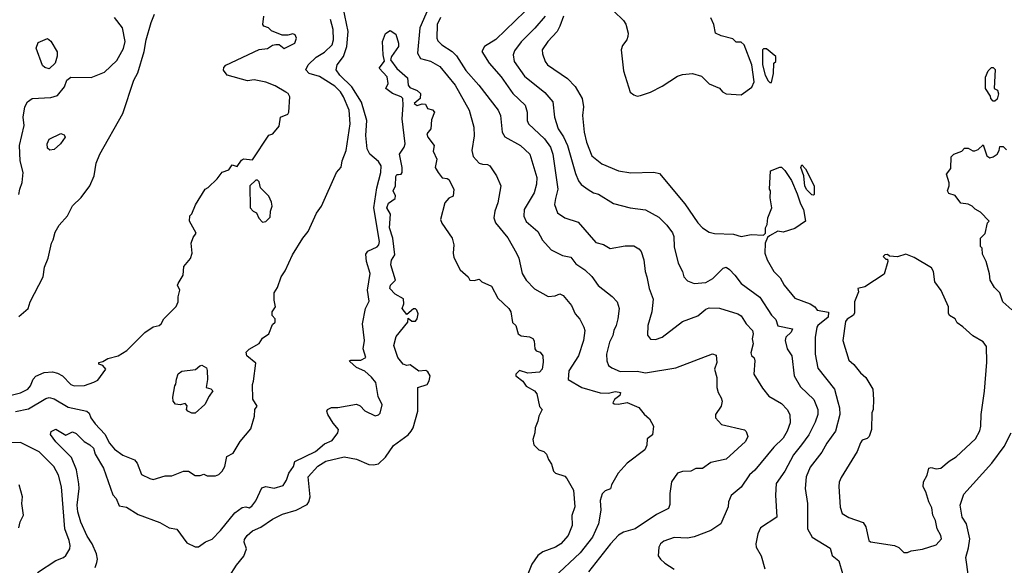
# Model space of a CAD drawing. Extents: x 1793424 to 1900092, y 321114 to 470632.
# Tile 215 of 256: x 1842490 to 1848351, y 428898 to 432144. Entities that reach past the tile are written whole.
import ezdxf

# ---------------------------------------------------------------- set-up
doc = ezdxf.new("R2010")
doc.units = 0

msp = doc.modelspace()

# ---------------------------------------------------------------- linework, layer by layer
at = {"layer": '0CON05XD'}
for points in [[(1842938.6, 428885), (1842949.5, 428915), (1842953.1, 428935), (1842946.7, 428965), (1842921.5, 429025), (1842891, 429071), (1842854.5, 429155), (1842836.5, 429216.5), (1842831.8, 429255), (1842844.5, 429355), (1842841.8, 429381.8), (1842827.3, 429465), (1842798.3, 429538.3), (1842705, 429632), (1842673.6, 429676.4), (1842677, 429693), (1842705, 429707.5), (1842765, 429671.2), (1842805, 429691.2), (1842825, 429681.4), (1842873.8, 429633.8), (1842908.1, 429615), (1842929.5, 429595), (1842939.7, 429559.7), (1842989.5, 429475), (1843045, 429317.5), (1843063.3, 429295), (1843081.7, 429251.7), (1843125, 429243.8), (1843195, 429200), (1843325, 429153.3), (1843379.7, 429119.7), (1843425, 429112), (1843485, 429030.8), (1843535, 429007.1), (1843555, 429007.5), (1843595, 429037.5), (1843635, 429054), (1843685, 429105.7), (1843769.7, 429210.3), (1843815, 429242.5), (1843835, 429245.8), (1843855, 429240), (1843871.2, 429248.8), (1843895, 429281.2), (1843932.1, 429357.9), (1843955, 429366.7), (1844005, 429357.1), (1844058, 429372), (1844077.5, 429405), (1844091.1, 429445), (1844119.4, 429485), (1844128, 429515), (1844251.2, 429575), (1844305, 429620), (1844349.5, 429640.5), (1844383.3, 429685), (1844386.7, 429705), (1844355, 429742.5), (1844323.3, 429795), (1844317.5, 429815), (1844322.5, 429825), (1844345, 429836.7), (1844383, 429837), (1844495, 429856.7), (1844516.1, 429846.1), (1844545, 429817.5), (1844605, 429787.5), (1844625, 429792.5), (1844636.1, 429803.9), (1844647, 429853), (1844623, 429903), (1844610, 429985), (1844585, 430018), (1844545, 430052.5), (1844493.8, 430075), (1844455, 430110), (1844453.3, 430115), (1844461.7, 430118.3), (1844521.2, 430118.8), (1844550, 430135), (1844534, 430185), (1844542, 430235), (1844530, 430335), (1844548.8, 430425), (1844570.7, 430469.3), (1844560.8, 430535), (1844576, 430635), (1844553.8, 430705), (1844550.5, 430749.5), (1844562.7, 430767.3), (1844618, 430792), (1844628.1, 430805), (1844631.9, 430825), (1844597.1, 431025), (1844615.3, 431144.7), (1844640.5, 431235), (1844641.1, 431275), (1844625, 431300.8), (1844573.8, 431343.8), (1844558.2, 431375), (1844550, 431455), (1844556.4, 431545), (1844525, 431653.8), (1844467.7, 431745), (1844395, 431813.3), (1844374.4, 431845), (1844380.6, 431875), (1844418.2, 431925), (1844436.7, 431985), (1844444.5, 432075), (1844416.3, 432216.3)], [(1844935, 432241.2), (1844872.2, 432095), (1844858.5, 431945), (1844875, 431914.3), (1844935, 431898.1), (1844990.8, 431865), (1845081.4, 431755), (1845165.8, 431605), (1845192.5, 431505), (1845195.8, 431454.2), (1845180.8, 431365), (1845189.7, 431329.7), (1845225, 431291.2), (1845245, 431283.8), (1845275, 431283.3), (1845287.5, 431275), (1845327.5, 431215), (1845353.3, 431155), (1845336, 431055), (1845317.5, 431005)], [(1842355, 429890), (1842495.5, 429924.5), (1842539.2, 429945), (1842554.5, 429965.5), (1842570, 430005), (1842585, 430022.5), (1842635, 430045.5), (1842685, 430048.9), (1842715, 430041.4), (1842744.3, 430024.3), (1842795, 429973.8), (1842815, 429966.2), (1842875, 429966.7), (1842931.7, 429988.3), (1842955, 430000), (1843002.5, 430065), (1842985, 430087.5), (1842960, 430095), (1842960, 430105), (1842985, 430110), (1843015, 430128.8), (1843075, 430144.2), (1843126.7, 430175), (1843235, 430283.3), (1843285, 430317.5), (1843320, 430325), (1843332.5, 430335), (1843347.5, 430365), (1843421.7, 430438.3), (1843432.5, 430465), (1843432.5, 430495), (1843442.5, 430535), (1843430, 430565), (1843432.5, 430575), (1843462.5, 430625), (1843467.5, 430675), (1843506.1, 430723.9), (1843516.7, 430755), (1843510, 430815), (1843521.7, 430848.3), (1843540, 430875), (1843500, 430945), (1843503, 430977), (1843515, 430990), (1843536.4, 431043.6), (1843593.3, 431135), (1843612.5, 431145), (1843665, 431197.5), (1843695, 431237.5), (1843735, 431250), (1843755, 431280), (1843785, 431270), (1843810.7, 431309.3), (1843823, 431317), (1843875, 431310), (1843973.6, 431456.4), (1843997.5, 431465), (1844035, 431510), (1844042.5, 431565), (1844085, 431582.5), (1844092.5, 431595), (1844097.5, 431685), (1844087.5, 431705), (1844075, 431713.3), (1844010.7, 431750.7), (1843955, 431772.5), (1843885, 431786), (1843845, 431780), (1843725, 431813.3), (1843703.6, 431843.6), (1843705, 431860), (1843716.4, 431873.6), (1843915, 431966.7), (1843965, 431973.8), (1843995, 431992.5), (1844015, 431997.5), (1844035, 431997.5), (1844065, 431973.8), (1844127.5, 432005), (1844137.5, 432035), (1844130, 432055), (1844115, 432060), (1844085, 432052.5), (1844053, 432053), (1843988.3, 432078.3), (1843970, 432095), (1843942.5, 432105), (1843937.5, 432115), (1843943.3, 432165)], [(1842484.2, 431105), (1842490.8, 431135), (1842504.2, 431175), (1842510, 431235), (1842491.9, 431305), (1842489.4, 431395), (1842516, 431515), (1842511.2, 431565), (1842520, 431625), (1842536.7, 431655), (1842565, 431676.2), (1842675, 431681.2), (1842715, 431693.3), (1842757.5, 431745), (1842770, 431785), (1842795, 431802.5), (1842915, 431800), (1842995, 431831.2), (1843068.7, 431901.3), (1843107.6, 431972.4), (1843117.1, 432015), (1843102, 432095), (1843055, 432158)], [(1842485, 430377.5), (1842540, 430425), (1842551.2, 430465), (1842628.8, 430615), (1842638, 430672), (1842658.8, 430725), (1842678.8, 430815), (1842690, 430835), (1842700.5, 430879.5), (1842725, 430922.5), (1842773.6, 430976.4), (1842805, 431036.7), (1842855, 431086.7), (1842906.7, 431155), (1842933.8, 431215), (1842945, 431290), (1842966.2, 431345), (1843104.3, 431585.7), (1843168.6, 431785), (1843192.4, 431827.6), (1843231.1, 431955), (1843243.1, 432025), (1843272.6, 432127.4), (1843292.3, 432177.7)], [(1844995, 432157.5), (1844974.6, 432115.4), (1844972.2, 432035), (1844978.9, 432018.9), (1845002.5, 431995), (1845065, 431954.3), (1845090.2, 431930.2), (1845145, 431842.5), (1845222.5, 431755), (1845338, 431605), (1845351.4, 431575), (1845362.5, 431475), (1845377, 431447), (1845471.2, 431395), (1845526, 431345), (1845568.1, 431205), (1845565.6, 431165), (1845553.1, 431115), (1845492, 431015), (1845490.8, 430975), (1845505, 430943.3), (1845575, 430883.3), (1845602.7, 430832.7), (1845653.8, 430775), (1845721.2, 430741.2), (1845770.3, 430730.3), (1845801.3, 430691.3), (1845854, 430655), (1845895.7, 430615.7), (1845932.4, 430562.4), (1846017.3, 430497.3), (1846046.2, 430465), (1846058, 430425), (1846050.8, 430365), (1846041.4, 430325), (1846025.8, 430295), (1846021.4, 430265), (1846000, 430225), (1845983.1, 430155), (1845984, 430115), (1845995, 430086.7), (1846015, 430072), (1846065, 430051.4), (1846165, 430052.5), (1846215, 430042.5), (1846395, 430071.9), (1846613.6, 430156.4), (1846635, 430147.5), (1846640, 430105), (1846626.7, 430065), (1846638.8, 430015), (1846640, 429955), (1846646.7, 429925), (1846666.2, 429895), (1846671.2, 429875), (1846665.9, 429844.1), (1846632.5, 429795), (1846632.5, 429775), (1846667.5, 429735), (1846803.6, 429703.6), (1846813.6, 429693.6), (1846823.3, 429665), (1846810, 429635), (1846695, 429530), (1846605, 429509.2), (1846555, 429473.3), (1846515, 429473.3), (1846485, 429458.8), (1846435, 429456.2), (1846405, 429446.7), (1846370, 429395), (1846360, 429325), (1846360.7, 429259.3), (1846352.5, 429235), (1846280.3, 429199.7), (1846154.5, 429115.5), (1846085, 429094.2), (1846055, 429078), (1846005.8, 429025), (1845875, 428858)], [(1845496.3, 432193.7), (1845323.4, 432026.6), (1845256.2, 431983.8), (1845241.2, 431955), (1845284, 431885), (1845355, 431804), (1845425.8, 431705), (1845498, 431635), (1845510, 431595), (1845510.8, 431545), (1845518, 431525), (1845614.5, 431434.5), (1845650, 431385), (1845662.9, 431345), (1845694.2, 431135), (1845678.9, 431081.1)], [(1845618.6, 432165), (1845556, 432094), (1845475, 432012.5), (1845435, 431958.8), (1845427.1, 431935), (1845432.9, 431895), (1845495, 431807.5), (1845615, 431710.8), (1845664.2, 431655), (1845674.2, 431565), (1845695.5, 431495), (1845727.4, 431447.4), (1845751.3, 431395), (1845798.3, 431228.3), (1845815.8, 431185), (1845833, 431163), (1845873.4, 431133.4), (1845905, 431114.2), (1845935.7, 431105.7), (1846025, 431050), (1846124.2, 431024.2), (1846215, 431012), (1846295, 430970), (1846342.4, 430922.4), (1846376.4, 430876.4), (1846382.9, 430855), (1846385, 430792.5), (1846408.8, 430695), (1846436.2, 430645), (1846444.1, 430614.1), (1846465, 430590), (1846505, 430573.8), (1846575, 430581.2), (1846616.7, 430605), (1846676.7, 430665), (1846695, 430671.2), (1846715, 430658.8), (1846746.7, 430625), (1846783.8, 430575), (1846895, 430493.8), (1846965, 430386.7), (1846990.5, 430360.5), (1847002.4, 430322.4), (1847090, 430305), (1847082.9, 430285), (1847050, 430255), (1847046.2, 430235), (1847058.8, 430185), (1847085.7, 430145), (1847099.4, 430025), (1847138.7, 429958.7), (1847218, 429885), (1847240.8, 429825), (1847240, 429795), (1847225, 429750), (1847186.9, 429675), (1847144.2, 429615), (1847095.5, 429554.5), (1847045, 429458.8), (1846993.1, 429385), (1846988, 429315), (1846996.2, 429185), (1846899.5, 429120.5), (1846883.8, 429085), (1846872.5, 429025), (1846873.3, 429005), (1846903.9, 428953.9), (1846926.1, 428876.1)], [(1845726.9, 432165), (1845705.7, 432105), (1845689.2, 432075), (1845634.2, 432015), (1845600.8, 431965), (1845601.7, 431941.7), (1845618, 431895), (1845631.2, 431875), (1845750, 431795), (1845797.3, 431747.3), (1845838.8, 431675), (1845845.8, 431625), (1845840, 431575), (1845850.6, 431475), (1845862.9, 431415), (1845896, 431335), (1845955, 431287.5), (1846055, 431244), (1846127.7, 431232.3), (1846265, 431236.7), (1846298.3, 431228.3), (1846449.1, 431049.1), (1846526.7, 430935), (1846555, 430906.7), (1846595, 430880), (1846625, 430871.2), (1846738.3, 430868.3), (1846785, 430853.8), (1846845, 430866.7), (1846918.3, 430861.7), (1846930, 430875), (1846930, 430905), (1846940, 430925), (1846942.5, 430965), (1846966.7, 431025), (1846957.5, 431085), (1846960, 431125), (1846952.5, 431135), (1846960, 431245), (1847015, 431267.5), (1847025, 431267.5), (1847045, 431246.7), (1847085, 431186.7), (1847118.7, 431108.7), (1847138, 431048), (1847156, 431015), (1847166.7, 430945), (1847105, 430902.5), (1847035, 430880), (1847003.6, 430886.4), (1846952.5, 430857.5), (1846941.7, 430848.3), (1846927.5, 430815), (1846926.2, 430755), (1846938.8, 430715), (1846978.8, 430645), (1847017.3, 430607.3), (1847040, 430565), (1847105, 430488), (1847195, 430453.8), (1847222.5, 430435), (1847237.5, 430415), (1847304.2, 430404.2), (1847302.7, 430375), (1847240.6, 430325), (1847235.7, 430315), (1847225.9, 430254.1), (1847225.8, 430155), (1847240.9, 430070.9), (1847339.2, 429945), (1847360.9, 429870.9), (1847370.6, 429835), (1847372.9, 429795), (1847347.1, 429695), (1847294.2, 429625), (1847265, 429571.2), (1847195, 429481.2), (1847171.4, 429425), (1847165.7, 429355), (1847180, 429265), (1847178.8, 429115), (1847206.7, 429065), (1847315, 429000), (1847326.4, 428956.4), (1847366.2, 428925), (1847388.3, 428848.3)], [(1846027.5, 432195), (1846085, 432140), (1846097.7, 432117.7), (1846111.2, 432065), (1846110, 432045), (1846103.3, 432025), (1846078.3, 431991.7), (1846070.8, 431965), (1846085, 431840), (1846123.9, 431713.9), (1846145, 431696.7), (1846165, 431690)], [(1846165, 431690), (1846185, 431693.3), (1846245, 431714), (1846315, 431748), (1846405, 431808.8), (1846435, 431818.8), (1846495, 431823.3), (1846547.7, 431807.7), (1846595, 431763.3), (1846655, 431736.7), (1846674.2, 431714.2), (1846695, 431703.8), (1846785, 431697.5), (1846847.7, 431742.3), (1846861.2, 431775), (1846848, 431875), (1846802.5, 431995), (1846785, 432010), (1846755, 432010), (1846735, 432030), (1846665, 432047.5), (1846632.5, 432065), (1846622.5, 432115), (1846603.3, 432155)], [(1842542.1, 429827.9), (1842645, 429890.8), (1842665, 429897.1), (1842695, 429888.6), (1842778, 429838), (1842890, 429815), (1842902.9, 429802.9), (1842914.2, 429775), (1842939.4, 429739.4), (1842997.4, 429677.4), (1843024.6, 429624.6), (1843055, 429589.2), (1843103.6, 429553.6), (1843174, 429525), (1843188.8, 429505), (1843215, 429438.8), (1843265, 429413.3), (1843285, 429407.5), (1843355, 429430), (1843395, 429430), (1843465, 429457.5), (1843495, 429457.5), (1843535, 429432.5), (1843565, 429432.5), (1843585, 429440), (1843605, 429430), (1843655, 429430), (1843675, 429437.5), (1843695, 429457.5), (1843710, 429485), (1843722.5, 429545), (1843760, 429565), (1843802.5, 429635), (1843865, 429710), (1843887.5, 429785), (1843890, 429825), (1843902.5, 429845), (1843877, 429887), (1843876.4, 429973.6), (1843882.5, 429992.5), (1843895, 430100), (1843842.5, 430145), (1843837.5, 430165), (1843855, 430183.3), (1843915, 430217.5), (1843935, 430250), (1843972.5, 430275), (1843995, 430330), (1844010, 430345), (1844010, 430365), (1843992.5, 430385), (1843992.5, 430405), (1844012.5, 430435), (1844003.8, 430475), (1844005, 430520), (1844025, 430550), (1844046.7, 430615), (1844070.7, 430649.3), (1844113.8, 430745), (1844176, 430845), (1844207, 430883), (1844257.3, 430992.7), (1844286.2, 431035), (1844376, 431235), (1844403.9, 431266.1), (1844409.2, 431305), (1844432.5, 431365), (1844457.8, 431525), (1844451.9, 431605), (1844416.9, 431685), (1844400, 431715), (1844365, 431747.8), (1844275, 431805.5), (1844213.3, 431825), (1844193.3, 431845), (1844208, 431875), (1844255, 431920.6), (1844305, 431950.6), (1844350.6, 431995), (1844357.3, 432025), (1844355.4, 432085), (1844340.9, 432145)], [(1842665, 431852.5), (1842639.3, 431859.3), (1842625, 431872.5), (1842588, 431975), (1842600.5, 432009.5), (1842655, 432032.5), (1842675, 432017.5), (1842713.6, 431953.6), (1842713, 431927), (1842700, 431885), (1842665, 431852.5)], [(1843735, 428826.2), (1843781.1, 428898.9), (1843825, 428951.2), (1843839.1, 428995), (1843826.9, 429035), (1843828.7, 429051.3), (1843844.6, 429075.4), (1843875, 429102.5), (1843925, 429124.4), (1843995, 429171.9), (1844055, 429201.9), (1844135, 429225.8), (1844200.9, 429259.1), (1844211.4, 429275), (1844218.2, 429305), (1844207.8, 429425), (1844265, 429487.1), (1844312, 429518), (1844422.2, 429542.2), (1844495, 429529.2), (1844568.3, 429498.3), (1844595, 429495.6), (1844625, 429501.1), (1844668.2, 429541.8), (1844715, 429611.4), (1844802.5, 429675), (1844820, 429695), (1844831.4, 429715), (1844860, 429815), (1844860, 429955), (1844915.9, 429974.1), (1844927.5, 429995), (1844932.5, 430025), (1844919.3, 430049.3), (1844907, 430057), (1844865, 430053.8), (1844815, 430090), (1844795, 430087.5), (1844773.3, 430095), (1844740, 430135), (1844716.7, 430205), (1844730.5, 430259.5), (1844800, 430345), (1844801.7, 430368.3), (1844825, 430350), (1844845, 430350), (1844856.4, 430363.6), (1844861.2, 430395), (1844853.3, 430415), (1844845, 430423.3), (1844835, 430423.3), (1844795, 430390), (1844767.5, 430425), (1844776.1, 430453.9), (1844775, 430482.5), (1844725, 430510.8), (1844692.9, 430545), (1844698, 430565), (1844726, 430595), (1844700, 430685), (1844703, 430713), (1844722.5, 430745), (1844711.8, 430845), (1844691.5, 430905), (1844697.9, 430987.9), (1844675.8, 431025), (1844685, 431053.3), (1844725, 431080), (1844726.4, 431096.4), (1844712.5, 431125), (1844727.5, 431155), (1844728.3, 431211.7), (1844735, 431222.5), (1844745, 431223.3), (1844760, 431225), (1844766.7, 431235), (1844766.7, 431265), (1844750, 431345), (1844777.5, 431385), (1844783.6, 431406.4), (1844766.7, 431555), (1844773.3, 431635), (1844770, 431675), (1844760, 431685), (1844710, 431705), (1844670, 431735), (1844682.5, 431765), (1844676.7, 431805), (1844628.8, 431855), (1844661.7, 431898.3), (1844652.5, 431935), (1844650, 432015), (1844667, 432063), (1844695, 432080), (1844728.3, 432058.3), (1844744.4, 432005), (1844744.2, 431985), (1844702.5, 431925), (1844696.7, 431905), (1844735, 431853.3), (1844798.8, 431798.8), (1844802, 431755), (1844811.7, 431741.7), (1844855, 431723.8), (1844876, 431705), (1844873.8, 431675), (1844837.5, 431645), (1844855, 431633.8), (1844885, 431643.8), (1844905, 431641.2), (1844917.5, 431615), (1844947, 431607), (1844960, 431595), (1844941.7, 431548.3), (1844936.7, 431495), (1844913.8, 431465), (1844920, 431445), (1844956.7, 431395), (1844951.7, 431361.7), (1844973.3, 431315), (1844964, 431265), (1844980, 431235), (1845005, 431203.3), (1845035, 431200), (1845045, 431193.3), (1845073.3, 431135), (1845070, 431095), (1845045, 431082.5), (1845021.2, 431055), (1844993.8, 430955), (1845002.7, 430932.7), (1845063.8, 430845), (1845073.3, 430805), (1845070, 430755), (1845075, 430730), (1845112.5, 430655), (1845160, 430615), (1845170, 430595), (1845195, 430592.5), (1845225, 430600), (1845240, 430585), (1845298.3, 430558.3), (1845337, 430487), (1845402.5, 430425), (1845412.5, 430405), (1845423, 430343), (1845442.5, 430325), (1845457.5, 430275), (1845475, 430262.5), (1845525, 430256.7), (1845545, 430247.5), (1845553, 430233), (1845556.7, 430185), (1845564.2, 430174.2), (1845587.5, 430165), (1845603.3, 430145), (1845606.4, 430106.4), (1845600, 430065), (1845583.6, 430046.4), (1845515, 430041.2), (1845465, 430056.7), (1845443.8, 430035), (1845444.2, 430024.2), (1845483.9, 429993.9), (1845505, 429963.3), (1845555, 429936), (1845567.7, 429917.7), (1845583.6, 429843.6), (1845600, 429825), (1845580, 429785), (1845573.3, 429755), (1845557.5, 429715), (1845556.7, 429685), (1845543.6, 429646.4), (1845550, 429615), (1845580, 429585), (1845610, 429575), (1845625, 429560), (1845636.7, 429526.7), (1845655, 429500), (1845667, 429457), (1845680, 429445), (1845735, 429427.5), (1845747.5, 429415), (1845786.2, 429345), (1845793.8, 429245), (1845776.2, 429195), (1845779.2, 429135), (1845754, 429075), (1845711.2, 429025), (1845680, 429005), (1845603, 428977), (1845574.3, 428955.7), (1845538.8, 428905), (1845510, 428835)], [(1846965, 431770), (1846977.5, 431825), (1846980, 431885), (1846990, 431895), (1846990, 431925), (1846935, 431970), (1846918.3, 431971.7), (1846912.5, 431965), (1846911.2, 431875), (1846927.5, 431815), (1846945, 431780), (1846955, 431770), (1846965, 431770)], [(1848295, 431660), (1848285, 431660), (1848270, 431675), (1848268.3, 431688.3), (1848240, 431735), (1848238.3, 431801.7), (1848255, 431840), (1848275, 431860), (1848285, 431860), (1848297, 431847), (1848290, 431735), (1848310, 431725), (1848317, 431703), (1848308.3, 431671.7), (1848295, 431660)], [(1842668.3, 431368.3), (1842655, 431380), (1842653.6, 431406.4), (1842665, 431432.5), (1842735, 431467.5), (1842755, 431460), (1842760, 431445), (1842732.5, 431405), (1842695, 431372.5), (1842668.3, 431368.3)], [(1848395, 430417.5), (1848342.5, 430465), (1848325, 430520), (1848291.7, 430551.7), (1848267.5, 430595), (1848263, 430633), (1848242.5, 430705), (1848221.7, 430748.3), (1848220, 430785), (1848210, 430795), (1848210, 430845), (1848237, 430873), (1848250, 430935), (1848260, 430945), (1848209.3, 430999.3), (1848177, 431017), (1848160, 431035), (1848135, 431047.5), (1848093, 431053), (1848058.3, 431098.3), (1848020, 431110), (1848012.5, 431125), (1848023.3, 431155), (1848023, 431173), (1848007.5, 431225), (1848031.7, 431258.3), (1848035, 431327.5), (1848050, 431345), (1848098.3, 431361.7), (1848115, 431380), (1848135, 431380), (1848163, 431363), (1848175, 431363.3), (1848195, 431372.5), (1848225, 431400), (1848247.5, 431335), (1848265, 431322.5), (1848285, 431327.5), (1848307.5, 431345), (1848320, 431365), (1848325, 431390), (1848345, 431390), (1848365, 431370)], [(1847215, 431100), (1847205, 431102.5), (1847175, 431132.5), (1847164.2, 431154.2), (1847157.5, 431215), (1847140, 431265), (1847145, 431280), (1847167, 431257), (1847220, 431155), (1847220, 431105), (1847215, 431100)], [(1843935, 430940), (1843955, 430942.5), (1843981.7, 430968.3), (1843982.5, 431005), (1843992.5, 431035), (1843989.3, 431059.3), (1843972.5, 431095), (1843923, 431143), (1843915, 431180), (1843905, 431190), (1843895, 431190), (1843860, 431155), (1843862.5, 431025), (1843880, 431005), (1843900, 430995), (1843913, 430963), (1843935, 430940)], [(1845678.9, 431081.1), (1845674.2, 431045), (1845691.2, 430995), (1845735, 430966.2), (1845815, 430940), (1845919.5, 430819.5), (1845965.8, 430805.8), (1846005, 430783.8), (1846095, 430798.8), (1846145, 430798.8), (1846175, 430781.2), (1846188.8, 430765), (1846205.7, 430715), (1846212.5, 430645), (1846224, 430615), (1846236, 430545), (1846261.7, 430481.7), (1846252, 430405), (1846228.8, 430325), (1846227, 430267), (1846243.9, 430243.9), (1846275, 430241.2), (1846315, 430256.2), (1846435, 430348), (1846527, 430383), (1846575, 430421.2), (1846595, 430430), (1846655, 430427.5), (1846765, 430394), (1846785, 430381.2), (1846813.9, 430333.9), (1846851.4, 430295), (1846855.3, 430274.7), (1846850, 430245), (1846856, 430215), (1846842, 430162), (1846847, 430147), (1846862.5, 430132.5), (1846866.7, 430115), (1846860, 430035), (1846911.2, 429951.2), (1846950, 429905), (1847025, 429860.8), (1847059.2, 429825), (1847074.2, 429794.2), (1847075.8, 429745), (1847058.6, 429695), (1847034.3, 429655), (1846978.9, 429601.1), (1846865, 429463.8), (1846835, 429436.2), (1846785, 429362.5), (1846725, 429312.5), (1846710, 429275), (1846706.2, 429245), (1846664, 429145), (1846605, 429105.8), (1846505, 429068), (1846465, 429059.2), (1846385, 429064), (1846325, 429042), (1846305, 429026.2), (1846294.2, 429005), (1846291.2, 428955), (1846305, 428933.3), (1846329.7, 428909.7), (1846385, 428874.3)], [(1845317.5, 431005), (1845312.9, 430965), (1845322.5, 430935), (1845396.3, 430846.3), (1845448, 430755), (1845462, 430725), (1845480, 430635), (1845504, 430595), (1845555, 430543.8), (1845635, 430496.7), (1845678.3, 430501.7), (1845705, 430512.5), (1845725, 430502.5), (1845775, 430443.3), (1845796.2, 430395), (1845825, 430362.5), (1845848.8, 430315), (1845853.8, 430295), (1845846, 430235), (1845815.8, 430145), (1845759.2, 430055), (1845754.2, 430004.2), (1845835.7, 429955.7), (1845945, 429924.5), (1845995, 429921.9), (1846035, 429931.8), (1846058.5, 429928.5), (1846066.2, 429925), (1846062.3, 429907.7), (1846030, 429885), (1846020, 429865), (1846028.3, 429858.3), (1846055, 429856.7), (1846105, 429866.7), (1846176.1, 429836.1), (1846207, 429797), (1846239.3, 429769.3), (1846262.5, 429725), (1846257.5, 429675), (1846225, 429650), (1846223, 429613), (1846211.2, 429585), (1846106.7, 429505), (1846053.3, 429445), (1846013, 429377), (1846006.4, 429353.6), (1845975, 429340), (1845956.4, 429323.6), (1845946.1, 429283.9), (1845950, 429225), (1845935.7, 429145), (1845899.4, 429065), (1845827.1, 428972.9), (1845668.8, 428825)], [(1847753, 428973), (1847775, 428973.3), (1847797, 428983), (1847865, 428993.8), (1847945, 429020), (1847976.2, 429055), (1847973.3, 429075), (1847951.2, 429115), (1847941.2, 429165), (1847925.9, 429195.9), (1847920.5, 429240.5), (1847901.2, 429275), (1847883.3, 429335), (1847867.5, 429365), (1847870, 429395), (1847892.5, 429435), (1847902.5, 429475), (1847915, 429480), (1847945, 429471.2), (1847973.9, 429476.1), (1848022.1, 429517.9), (1848065, 429543.8), (1848180.3, 429649.7), (1848205, 429697.5), (1848212, 429725), (1848212.5, 429795), (1848233.9, 429933.9), (1848246.1, 430106.1), (1848245, 430200), (1848225, 430227.5), (1848163.6, 430263.6), (1848105, 430317.5), (1848070.7, 430340.7), (1848057.5, 430365), (1848024.2, 430384.2), (1848018.3, 430398.3), (1848018.8, 430435), (1847975, 430532.5), (1847936.7, 430585), (1847928.8, 430645), (1847917.7, 430667.7), (1847815, 430730), (1847765, 430750), (1847715, 430733.8), (1847667.5, 430737.5), (1847655, 430747.5), (1847640, 430745), (1847630, 430735), (1847645, 430720), (1847655, 430720), (1847657.5, 430705), (1847635, 430630), (1847520, 430555), (1847480, 430545), (1847482.5, 430525), (1847460, 430465), (1847459.3, 430400.7), (1847453, 430387), (1847415, 430363.3), (1847405, 430347.5), (1847390, 430235), (1847425, 430117.5), (1847455, 430093.3), (1847495, 430042.5), (1847527.5, 430015), (1847568.8, 429945), (1847573.3, 429885), (1847570, 429825), (1847563.3, 429805), (1847560, 429705), (1847547.5, 429665), (1847535, 429652.5), (1847505, 429642.5), (1847495, 429626.7), (1847474.2, 429575.8), (1847380.5, 429419.5), (1847367.7, 429392.3), (1847366.1, 429366.1), (1847373.9, 429243.9), (1847386.1, 429206.1), (1847425, 429181.2), (1847511.7, 429151.7), (1847527.5, 429127.5), (1847543.8, 429045), (1847555, 429036.7), (1847696.4, 429016.4), (1847723, 429003), (1847753, 428973)], [(1843535, 429802.5), (1843515, 429803.3), (1843490, 429815), (1843482.5, 429825), (1843487, 429847), (1843475, 429860), (1843445, 429852.5), (1843416.4, 429856.4), (1843403.6, 429873.6), (1843401.7, 429898.3), (1843412.5, 429965), (1843420, 429975), (1843422.5, 430005), (1843433.6, 430036.4), (1843455, 430052.5), (1843537, 430063), (1843562.5, 430085), (1843575, 430088), (1843602.5, 430072.5), (1843606.4, 430056.4), (1843607.5, 430002.5), (1843600, 429955), (1843628.3, 429948.3), (1843640, 429935), (1843617.5, 429905), (1843592.5, 429855), (1843535, 429802.5)], [(1842465, 429812.9), (1842542.1, 429827.9)], [(1842595.8, 428855), (1842705, 428927.1), (1842750, 428945), (1842765, 428956.7), (1842788.8, 428995), (1842791.2, 429015), (1842784, 429045), (1842757.8, 429115), (1842739.2, 429365), (1842721.2, 429435), (1842693.8, 429485), (1842605, 429573.8), (1842495, 429627.5), (1842346.6, 429626.6)], [(1848138, 428832), (1848121.1, 428945), (1848138.7, 429001.3), (1848145.7, 429055), (1848126, 429145), (1848100, 429185), (1848088.8, 429255), (1848109.5, 429320.5), (1848276.2, 429505), (1848350, 429605), (1848392, 429685)], [(1842485, 429120), (1842493.6, 429156.4), (1842513, 429197), (1842503.3, 429265), (1842506.7, 429305), (1842486.1, 429376.1)]]:
    msp.add_lwpolyline(points, dxfattribs=at)

doc.saveas('drawing.dxf')
